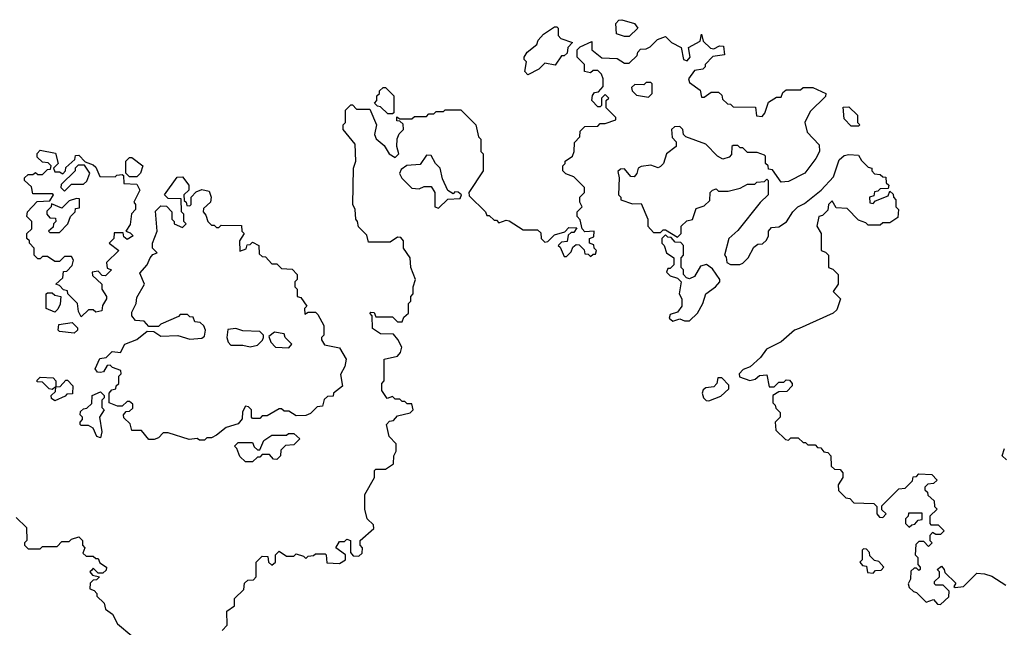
# Model space of a CAD drawing. Extents: x 1861455 to 2058065, y 200073 to 437907.
# Tile 221 of 256: x 1891110 to 1895189, y 335486 to 338000. Entities that reach past the tile are written whole.
import ezdxf

# ---------------------------------------------------------------- set-up
doc = ezdxf.new("R2010")
doc.units = 0

msp = doc.modelspace()

# ---------------------------------------------------------------- linework, layer by layer
at = {"layer": '0CON05XD'}
for points in [[(1893215, 337772.5), (1893202.5, 337785), (1893210, 337825), (1893200, 337835), (1893200, 337845), (1893212.5, 337865), (1893252.5, 337897.5), (1893257.5, 337915), (1893280.5, 337939.5), (1893325, 337970), (1893335, 337970), (1893340, 337965), (1893340, 337935), (1893351.7, 337921.7), (1893400, 337905), (1893380, 337885), (1893378.3, 337861.7), (1893365, 337850), (1893355, 337850), (1893328.3, 337811.7), (1893285, 337820), (1893260, 337795), (1893215, 337772.5)], [(1893635, 337930), (1893615, 337930), (1893581.7, 337941.7), (1893580, 337985), (1893591.7, 337998.3), (1893605, 338000), (1893657.5, 337985), (1893670, 337965), (1893635, 337930)], [(1891948.3, 335471.7), (1891970, 335495), (1891968.3, 335551.7), (1892000, 335575), (1892000, 335605), (1892038.3, 335641.7), (1892041.7, 335668.3), (1892055, 335680), (1892078.3, 335681.7), (1892090, 335695), (1892090, 335755), (1892115, 335780), (1892138.3, 335778.3), (1892140, 335755), (1892155, 335742.5), (1892170, 335755), (1892170, 335785), (1892185, 335800), (1892215, 335780), (1892245, 335780), (1892255, 335790), (1892285, 335780), (1892295, 335770), (1892305, 335780), (1892327, 335783), (1892335, 335790), (1892375, 335790), (1892380, 335785), (1892381.7, 335751.7), (1892435, 335750), (1892460, 335765), (1892460, 335785), (1892420, 335815), (1892435, 335840), (1892455, 335840), (1892465, 335850), (1892480, 335845), (1892480, 335795), (1892491.7, 335781.7), (1892515, 335780), (1892528.3, 335791.7), (1892530, 335815), (1892520, 335825), (1892520, 335845), (1892577.5, 335895), (1892575, 335910), (1892550, 335935), (1892540, 335975), (1892540, 336035), (1892580, 336105), (1892580, 336135), (1892585, 336140), (1892625, 336140), (1892658.3, 336161.7), (1892660, 336195), (1892670, 336215), (1892670, 336245), (1892640, 336275), (1892630, 336325), (1892641.7, 336338.3), (1892658.3, 336341.7), (1892675, 336360), (1892727, 336373), (1892740, 336385), (1892735, 336410), (1892715, 336410), (1892705, 336420), (1892695, 336420), (1892685, 336430), (1892665, 336430), (1892655, 336440), (1892631.7, 336431.7), (1892610, 336465), (1892610, 336495), (1892620, 336505), (1892620, 336595), (1892675, 336607.5), (1892687, 336623), (1892692.5, 336645), (1892677, 336677), (1892658.3, 336698.3), (1892605, 336700), (1892571.7, 336721.7), (1892570, 336775), (1892560, 336785), (1892565, 336790), (1892578.3, 336788.3), (1892585, 336770), (1892655, 336770), (1892675, 336750), (1892695, 336750), (1892701.7, 336768.3), (1892720, 336785), (1892720, 336825), (1892730, 336835), (1892730, 336855), (1892740, 336865), (1892740, 336895), (1892750, 336925), (1892730, 336975), (1892727.5, 337015), (1892700, 337055), (1892700, 337085), (1892688.3, 337098.3), (1892675, 337100), (1892645, 337080), (1892555, 337080), (1892548.3, 337108.3), (1892513, 337143), (1892510, 337165), (1892502.5, 337175), (1892500, 337215), (1892490, 337235), (1892492.5, 337385), (1892502.5, 337415), (1892500, 337485), (1892450, 337545), (1892450, 337565), (1892460, 337575), (1892460, 337625), (1892481.7, 337648.3), (1892488.3, 337648.3), (1892505, 337630), (1892560, 337630), (1892587.5, 337565), (1892580, 337525), (1892586.4, 337506.4), (1892619.3, 337479.3), (1892640, 337445), (1892665, 337430), (1892680, 337445), (1892672.5, 337475), (1892673.6, 337506.4), (1892681.7, 337528.3), (1892700, 337545), (1892698.3, 337568.3), (1892685, 337580), (1892671.7, 337581.7), (1892671.7, 337598.3), (1892685, 337590), (1892735, 337590), (1892745, 337600), (1892795, 337600), (1892805, 337610), (1892825, 337610), (1892835, 337620), (1892865, 337620), (1892872.5, 337627.5), (1892937, 337627), (1893000, 337565), (1893010, 337515), (1893020, 337505), (1893020, 337455), (1893030, 337445), (1893030, 337375), (1892970, 337285), (1892971.7, 337271.7), (1893040, 337205), (1893045, 337190), (1893055, 337190), (1893075, 337170), (1893085, 337170), (1893095, 337160), (1893125, 337170), (1893137, 337167), (1893195, 337130), (1893255, 337130), (1893268.3, 337118.3), (1893270, 337095), (1893285, 337080), (1893298.3, 337081.7), (1893325, 337110), (1893368.3, 337121.7), (1893385, 337140), (1893418.3, 337138.3), (1893405, 337120), (1893395, 337120), (1893381.7, 337108.3), (1893378.3, 337081.7), (1893355, 337080), (1893340, 337065), (1893348.3, 337058.3), (1893365, 337020), (1893375, 337020), (1893395, 337040), (1893401.7, 337058.3), (1893415, 337070), (1893428.3, 337068.3), (1893448.3, 337048.3), (1893451.7, 337031.7), (1893465, 337030), (1893475, 337020), (1893485, 337030), (1893495, 337030), (1893500, 337045), (1893490, 337055), (1893488.3, 337068.3), (1893470, 337075), (1893470, 337095), (1893488.3, 337101.7), (1893490, 337125), (1893451.7, 337121.7), (1893440, 337135), (1893431.7, 337171.7), (1893420, 337185), (1893420, 337205), (1893440, 337225), (1893430, 337245), (1893430, 337265), (1893450, 337285), (1893450, 337305), (1893405, 337350), (1893371.7, 337361.7), (1893360, 337375), (1893360, 337395), (1893370, 337405), (1893370, 337415), (1893400, 337435), (1893407.5, 337455), (1893408.3, 337491.7), (1893430, 337515), (1893431.7, 337538.3), (1893451.7, 337558.3), (1893505, 337560), (1893515, 337570), (1893535, 337570), (1893580, 337585), (1893580, 337595), (1893540, 337635), (1893540, 337665), (1893550, 337675), (1893535, 337690), (1893520, 337675), (1893520, 337645), (1893515, 337640), (1893505, 337640), (1893480, 337665), (1893483, 337687), (1893491.7, 337698.3), (1893508.3, 337701.7), (1893527, 337723), (1893527.5, 337755), (1893520, 337775), (1893505, 337790), (1893485, 337790), (1893475, 337780), (1893450, 337785), (1893450, 337815), (1893420, 337845), (1893420, 337875), (1893431.7, 337888.3), (1893480, 337910), (1893480, 337875), (1893521.7, 337841.7), (1893585, 337840), (1893615, 337820), (1893635, 337820), (1893668.3, 337851.7), (1893670, 337865), (1893681.7, 337878.3), (1893705, 337880), (1893721.7, 337888.3), (1893751.7, 337918.3), (1893785, 337930), (1893810, 337905), (1893850, 337885), (1893860, 337835), (1893875, 337830), (1893887.5, 337845), (1893880, 337885), (1893928.3, 337911.7), (1893935, 337940), (1893941.7, 337911.7), (1893971.7, 337881.7), (1893985, 337880), (1894008.3, 337891.7), (1894025, 337890), (1894030, 337855), (1893981.7, 337848.3), (1893950, 337815), (1893950, 337805), (1893940, 337795), (1893905, 337790), (1893880, 337755), (1893885, 337740), (1893928.3, 337708.3), (1893935, 337680), (1893945, 337680), (1893975, 337700), (1894005, 337700), (1894018.3, 337688.3), (1894021.7, 337671.7), (1894041.7, 337651.7), (1894055, 337650), (1894065, 337640), (1894158.3, 337638.3), (1894161.7, 337601.7), (1894185, 337600), (1894197, 337613), (1894211.7, 337658.3), (1894245, 337680), (1894265, 337680), (1894271.7, 337698.3), (1894285, 337710), (1894345, 337710), (1894355, 337720), (1894395, 337720), (1894450, 337695), (1894448.3, 337681.7), (1894385, 337620), (1894362.5, 337575), (1894372.5, 337535), (1894421.7, 337481.7), (1894422.5, 337455), (1894407.5, 337425), (1894362.5, 337365), (1894295, 337330), (1894265, 337327.5), (1894228.3, 337378.3), (1894211.7, 337381.7), (1894210, 337395), (1894200, 337405), (1894200, 337435), (1894195, 337440), (1894165, 337450), (1894125, 337450), (1894105, 337470), (1894095, 337470), (1894085, 337480), (1894065, 337480), (1894060, 337475), (1894058.3, 337441.7), (1894048.3, 337431.7), (1894023, 337423), (1894000, 337435), (1893952.5, 337485), (1893870, 337515), (1893860, 337525), (1893857.5, 337545), (1893845, 337557.5), (1893823, 337557), (1893810, 337545), (1893813, 337513), (1893830, 337495), (1893830, 337475), (1893790, 337445), (1893777.5, 337405), (1893765, 337392.5), (1893755, 337387.5), (1893725, 337397.5), (1893685, 337392.5), (1893672.5, 337385), (1893667, 337363), (1893655, 337350), (1893641.7, 337351.7), (1893615, 337382.5), (1893598.3, 337381.7), (1893588.3, 337371.7), (1893593.3, 337345), (1893590, 337275), (1893600, 337265), (1893600, 337255), (1893648.3, 337238.3), (1893685, 337240), (1893712.5, 337175), (1893712.5, 337145), (1893735, 337120), (1893765, 337120), (1893775, 337130), (1893785, 337130), (1893835, 337100), (1893850, 337115), (1893850, 337145), (1893873, 337167), (1893897, 337173), (1893911.7, 337218.3), (1893945, 337230), (1893968.3, 337251.7), (1893970, 337285), (1893980, 337295), (1893995, 337300), (1894005, 337290), (1894045, 337290), (1894095, 337302.5)], [(1893715, 337680), (1893730, 337695), (1893730, 337735), (1893725, 337740), (1893705, 337740), (1893695, 337730), (1893658.3, 337731.7), (1893645, 337720), (1893647.5, 337705), (1893665, 337687.5), (1893715, 337680)], [(1892655, 337610), (1892635, 337610), (1892605, 337640), (1892591.7, 337641.7), (1892580, 337655), (1892590, 337665), (1892590, 337685), (1892600, 337695), (1892600, 337705), (1892615, 337720), (1892625, 337720), (1892660, 337685), (1892660, 337615), (1892655, 337610)], [(1894585, 337560), (1894555, 337560), (1894525, 337590), (1894521.7, 337638.3), (1894545, 337640), (1894580, 337605), (1894580, 337575), (1894590, 337565), (1894585, 337560)], [(1891365, 336770), (1891353, 336793), (1891350, 336825), (1891310, 336865), (1891308.3, 336878.3), (1891291.7, 336881.7), (1891275, 336900), (1891260, 336905), (1891288.3, 336931.7), (1891291.7, 336958.3), (1891305, 336960), (1891327, 336983), (1891332.5, 337005), (1891325, 337020), (1891295, 337020), (1891275, 337000), (1891255, 337000), (1891225, 337020), (1891205, 337020), (1891195, 337010), (1891185, 337010), (1891170, 337025), (1891170, 337055), (1891150, 337075), (1891150, 337085), (1891140, 337095), (1891140, 337115), (1891160, 337135), (1891160, 337165), (1891140, 337185), (1891142.5, 337205), (1891181.7, 337248.3), (1891235, 337250), (1891250, 337275), (1891245, 337280), (1891165, 337280), (1891158.3, 337308.3), (1891130, 337335), (1891130, 337345), (1891145, 337360), (1891165, 337360), (1891175, 337367.5), (1891185, 337360), (1891205, 337360), (1891225, 337380), (1891238.3, 337381.7), (1891240, 337395), (1891228.3, 337408.3), (1891205, 337410), (1891181.7, 337431.7), (1891183, 337447), (1891195, 337460), (1891258.3, 337448.3), (1891270, 337405), (1891250, 337385), (1891255, 337370), (1891275, 337370), (1891288.3, 337361.7), (1891300, 337375), (1891301.7, 337388.3), (1891338.3, 337421.7), (1891341.7, 337438.3), (1891355, 337440), (1891381.7, 337411.7), (1891415, 337400), (1891425, 337390), (1891441.7, 337351.7), (1891505, 337350), (1891513, 337357), (1891535, 337360), (1891540, 337355), (1891541.7, 337321.7), (1891595, 337320), (1891607.5, 337295), (1891582.5, 337245), (1891590, 337235), (1891590, 337215), (1891573, 337197), (1891567, 337153), (1891550, 337125), (1891568.3, 337118.3), (1891580, 337105), (1891555, 337090), (1891541.7, 337101.7), (1891538.3, 337118.3), (1891501.7, 337118.3), (1891500, 337095), (1891480, 337075), (1891520, 337045), (1891470, 336995), (1891471.7, 336971.7), (1891490, 336965), (1891465, 336940), (1891451.7, 336941.7), (1891435, 336960), (1891410, 336955), (1891411.7, 336941.7), (1891450, 336905), (1891450, 336885), (1891470, 336855), (1891470, 336845), (1891453, 336817), (1891450, 336795), (1891425, 336790), (1891415, 336800), (1891395, 336800), (1891365, 336770)], [(1892845, 337220), (1892883, 337257), (1892935, 337260), (1892940, 337275), (1892926.4, 337286.4), (1892913, 337287), (1892905, 337280), (1892883.6, 337293.6), (1892861.2, 337341.2), (1892851.2, 337385), (1892832.5, 337405), (1892815, 337437.5), (1892795, 337440), (1892768.8, 337401.2), (1892714, 337396), (1892690.5, 337379.5), (1892683.6, 337363.6), (1892693.6, 337343.6), (1892735, 337302.5), (1892765, 337300), (1892785, 337310), (1892815, 337310), (1892830, 337285), (1892830, 337225), (1892845, 337220)], [(1894095, 337302.5), (1894125, 337320), (1894155, 337320), (1894163, 337327), (1894195, 337330), (1894205, 337340), (1894210, 337335), (1894210, 337275), (1894177, 337243), (1894085, 337127.5), (1894047.5, 337095), (1894030, 337025), (1894037, 337017), (1894040, 336995), (1894055, 336987.5), (1894093, 336987), (1894105, 336992.5), (1894127.5, 337015), (1894150.7, 337059.3), (1894168.3, 337071.7), (1894187, 337073), (1894203, 337087), (1894212.5, 337105), (1894212.5, 337125), (1894225, 337140), (1894255, 337142.5), (1894286.4, 337163.6), (1894312.5, 337205), (1894333.3, 337225), (1894360.7, 337239.3), (1894430, 337295), (1894480.7, 337349.3), (1894505, 337420), (1894525, 337437.5), (1894545, 337442.5), (1894585, 337440), (1894597, 337417), (1894625, 337390), (1894640, 337385), (1894640, 337375), (1894651.7, 337361.7), (1894675, 337360), (1894685, 337350), (1894698.3, 337348.3), (1894700, 337325), (1894710, 337315), (1894708.3, 337301.7), (1894675, 337300), (1894665, 337290), (1894651.7, 337288.3), (1894648.3, 337271.7), (1894630, 337265), (1894631.7, 337241.7), (1894645, 337240), (1894655, 337250), (1894708.3, 337271.7), (1894715, 337290), (1894728.3, 337278.3), (1894730, 337265), (1894740, 337255), (1894740, 337225), (1894750, 337215), (1894748.3, 337181.7), (1894715, 337160), (1894685, 337160), (1894675, 337150), (1894625, 337150), (1894615, 337160), (1894585, 337170), (1894538.3, 337218.3), (1894491.7, 337221.7), (1894475, 337250), (1894460, 337235), (1894458.3, 337211.7), (1894435, 337190), (1894420, 337185), (1894412.5, 337145), (1894430, 337115), (1894430, 337045), (1894448.3, 337038.3), (1894460, 337025), (1894460, 336975), (1894478.3, 336968.3), (1894500, 336945), (1894500, 336905), (1894480, 336875), (1894510, 336845), (1894495, 336800), (1894480, 336785), (1894338.3, 336721.7), (1894320, 336715), (1894265, 336667.5), (1894203.3, 336636.7), (1894178.3, 336601.7), (1894136.4, 336563.6), (1894107, 336553), (1894090, 336535), (1894091.7, 336521.7), (1894135, 336507.5), (1894157, 336513), (1894175, 336527.5), (1894205, 336530), (1894215, 336480), (1894235, 336480), (1894255, 336500), (1894275, 336500), (1894285, 336510), (1894298.3, 336508.3), (1894310, 336495), (1894310, 336485), (1894288.3, 336461.7), (1894255, 336460), (1894230, 336445), (1894230, 336415), (1894240, 336405), (1894241.7, 336391.7), (1894260, 336375), (1894260, 336355), (1894240, 336335), (1894241.7, 336301.7), (1894283, 336263), (1894295, 336260), (1894305, 336270), (1894335, 336270), (1894355, 336250), (1894365, 336250), (1894375, 336240), (1894405, 336240), (1894415, 336230), (1894428.3, 336228.3), (1894441.7, 336211.7), (1894458.3, 336208.3), (1894470, 336195), (1894471.7, 336151.7), (1894485, 336140), (1894508.3, 336138.3), (1894520, 336125), (1894520, 336105), (1894500, 336075), (1894501.7, 336051.7), (1894531.7, 336021.7), (1894548.3, 336018.3), (1894565, 336000), (1894648.3, 335998.3), (1894660, 335985), (1894660, 335955), (1894671.7, 335941.7), (1894685, 335940), (1894700, 335955), (1894681.7, 335971.7), (1894681.7, 335988.3), (1894751.7, 336058.3), (1894778.3, 336061.7), (1894808.3, 336091.7), (1894811.7, 336108.3), (1894825, 336110), (1894835, 336120), (1894888.3, 336118.3), (1894910, 336095), (1894895, 336080), (1894871.7, 336078.3), (1894860, 336065), (1894860, 336055), (1894870, 336045), (1894871.7, 336031.7), (1894898.3, 336008.3), (1894900, 335985), (1894910, 335975), (1894880, 335945), (1894880, 335915), (1894885, 335910), (1894915, 335910), (1894940, 335885), (1894925, 335870), (1894905, 335870), (1894891.7, 335878.3), (1894880, 335865), (1894880, 335845), (1894890, 335835), (1894875, 335820), (1894855, 335840), (1894835, 335840), (1894821.7, 335828.3), (1894820, 335785), (1894830, 335775), (1894830, 335745), (1894840, 335735), (1894840, 335725), (1894835, 335720), (1894825, 335730), (1894815, 335730), (1894801.7, 335718.3), (1894800, 335685), (1894790, 335665), (1894795, 335650), (1894813, 335633), (1894825, 335630), (1894865, 335590), (1894895, 335600), (1894911.7, 335581.7), (1894925, 335580), (1894958.3, 335611.7), (1894960, 335635), (1894935, 335660), (1894905, 335660), (1894900, 335665), (1894900, 335675), (1894920, 335695), (1894920, 335715), (1894910, 335725), (1894928.3, 335738.3), (1894940, 335725), (1894941.7, 335711.7), (1894988.3, 335668.3), (1894980, 335655), (1894985, 335650), (1895020, 335655), (1895075, 335710), (1895107, 335707), (1895137, 335697), (1895195, 335660)], [(1891295, 337290), (1891325, 337320), (1891375, 337320), (1891388.3, 337331.7), (1891400, 337365), (1891378.3, 337398.3), (1891351.7, 337398.3), (1891340, 337385), (1891340, 337375), (1891281.7, 337318.3), (1891280, 337305), (1891295, 337290)], [(1891595, 337350), (1891565, 337350), (1891550, 337365), (1891550, 337415), (1891565, 337430), (1891575, 337430), (1891620, 337395), (1891610, 337365), (1891595, 337350)], [(1891875, 336260), (1891855, 336260), (1891845, 336267.5), (1891812.5, 336262.5), (1891725, 336290), (1891705, 336290), (1891685, 336270), (1891667, 336263), (1891645, 336262.5), (1891615, 336300), (1891575, 336300), (1891567, 336327), (1891541.7, 336351.7), (1891540, 336365), (1891551.7, 336378.3), (1891565, 336380), (1891578.3, 336391.7), (1891578.3, 336408.3), (1891565, 336420), (1891555, 336420), (1891535, 336400), (1891515, 336400), (1891480, 336415), (1891480, 336455), (1891491.7, 336468.3), (1891508.3, 336471.7), (1891510, 336485), (1891520, 336495), (1891520, 336525), (1891530, 336535), (1891528.3, 336548.3), (1891495, 336560), (1891485, 336570), (1891471.7, 336568.3), (1891456.7, 336543.3), (1891445, 336540), (1891431.7, 336541.7), (1891422.5, 336555), (1891441.7, 336598.3), (1891468.3, 336601.7), (1891493, 336627), (1891527, 336623), (1891545, 336656.7), (1891595, 336676.7), (1891638.3, 336711.7), (1891665, 336710), (1891695, 336690), (1891765, 336692.5), (1891815, 336677.5), (1891865, 336682.5), (1891875, 336690), (1891880, 336715), (1891873, 336733), (1891857, 336747), (1891835, 336750), (1891828.3, 336768.3), (1891815, 336770), (1891805, 336780), (1891775, 336780), (1891768.3, 336771.7), (1891695, 336740), (1891685, 336730), (1891645, 336730), (1891625, 336752.5), (1891590, 336755), (1891573.9, 336773.9), (1891575, 336790), (1891592.5, 336825), (1891595, 336850), (1891627.5, 336905), (1891608.3, 336951.7), (1891637.5, 336985), (1891650, 337015), (1891661.7, 337028.3), (1891680, 337035), (1891660, 337055), (1891660, 337075), (1891680, 337125), (1891673, 337207), (1891695, 337230), (1891718.3, 337228.3), (1891740, 337205), (1891740, 337175), (1891750, 337165), (1891750, 337155), (1891785, 337140), (1891800, 337155), (1891790, 337165), (1891790, 337195), (1891780, 337205), (1891778.3, 337258.3), (1891725, 337260), (1891710, 337275), (1891761.7, 337348.3), (1891785, 337350), (1891810, 337315), (1891810, 337295), (1891790, 337275), (1891791.7, 337251.7), (1891800, 337245), (1891801.7, 337231.7), (1891815, 337230), (1891820, 337235), (1891820, 337265), (1891841.7, 337288.3), (1891865, 337297.5), (1891895, 337290), (1891902.5, 337265), (1891900, 337245), (1891871.7, 337218.3), (1891870, 337205), (1891881.7, 337191.7), (1891890, 337165), (1891905, 337150), (1891915, 337150), (1891925, 337140), (1891935, 337140), (1891945, 337150), (1892028.3, 337148.3), (1892030, 337125), (1892040, 337115), (1892020, 337085), (1892021.7, 337041.7), (1892048.3, 337051.7), (1892051.7, 337068.3), (1892065, 337070), (1892075, 337080), (1892100, 337065), (1892101.7, 337031.7), (1892115, 337020), (1892128.3, 337018.3), (1892155, 336990), (1892175, 336990), (1892195, 336970), (1892238.3, 336968.3), (1892260, 336945), (1892260, 336925), (1892250, 336915), (1892250, 336895), (1892260, 336885), (1892260, 336855), (1892275, 336850), (1892300, 336815), (1892290, 336805), (1892291.7, 336781.7), (1892305, 336790), (1892335, 336790), (1892345, 336780), (1892370, 336735), (1892370, 336695), (1892360, 336685), (1892360, 336675), (1892372.5, 336655), (1892435, 336642.5), (1892462.5, 336595), (1892457.5, 336565), (1892438.3, 336531.7), (1892447, 336483), (1892410, 336455), (1892408.3, 336441.7), (1892385, 336440), (1892371.7, 336428.3), (1892365, 336400), (1892341.7, 336398.3), (1892315, 336370), (1892295, 336362.5), (1892255, 336360), (1892225, 336380), (1892205, 336380), (1892195, 336390), (1892185, 336390), (1892135, 336360), (1892115, 336360), (1892105, 336350), (1892075, 336350), (1892070, 336355), (1892070, 336385), (1892058.3, 336398.3), (1892045, 336400), (1892033, 336377), (1892031.7, 336348.3), (1892015, 336327.5), (1891965, 336312.5), (1891925, 336280), (1891905, 336270), (1891885, 336270), (1891875, 336260)], [(1891275, 337120), (1891310, 337155), (1891320, 337185), (1891340, 337205), (1891341.7, 337218.3), (1891358.3, 337221.7), (1891358.3, 337258.3), (1891345, 337260), (1891315, 337250), (1891285, 337220), (1891241.7, 337238.3), (1891240, 337225), (1891223, 337207), (1891222.5, 337195), (1891235, 337180), (1891258.3, 337178.3), (1891260, 337165), (1891250, 337155), (1891248.3, 337141.7), (1891230, 337125), (1891235, 337120), (1891275, 337120)], [(1893815, 336752.5), (1893845, 336762.5), (1893863.6, 336753.6), (1893885, 336753.3), (1893917.5, 336785), (1893940, 336825), (1893952.5, 336865), (1893992.5, 336895), (1894010, 336915), (1894010, 336925), (1893979.3, 336969.3), (1893955, 336987.5), (1893930, 336980), (1893905, 336937.5), (1893885, 336927.5), (1893871.7, 336931.7), (1893860, 336945), (1893860, 336965), (1893850, 336975), (1893850, 337015), (1893860, 337025), (1893860, 337065), (1893848.3, 337078.3), (1893825, 337080), (1893808.3, 337098.3), (1893795, 337100), (1893785, 337110), (1893770, 337095), (1893770, 337075), (1893780, 337065), (1893790, 337035), (1893820, 337015), (1893820, 336985), (1893805, 336970), (1893795, 336970), (1893790, 336955), (1893805, 336940), (1893835, 336930), (1893850, 336915), (1893842.5, 336865), (1893852.5, 336845), (1893852.5, 336815), (1893835, 336790), (1893805, 336780), (1893800, 336765), (1893815, 336752.5)], [(1891255, 336790), (1891220, 336805), (1891220, 336865), (1891225, 336870), (1891245, 336870), (1891255, 336860), (1891280, 336855), (1891277, 336823), (1891268.3, 336801.7), (1891255, 336790)], [(1891335, 336702.5), (1891275, 336710), (1891270, 336715), (1891271.7, 336738.3), (1891327, 336747), (1891350, 336725), (1891350, 336715), (1891335, 336702.5)], [(1892065, 336646.7), (1892095, 336653.3), (1892116.4, 336673.6), (1892120, 336685), (1892120, 336695), (1892105, 336710), (1892035, 336712.5), (1892005, 336722.5), (1891971.7, 336718.3), (1891967.5, 336685), (1891973.3, 336665), (1891985, 336653.3), (1892035, 336653.3), (1892065, 336646.7)], [(1892225, 336642.5), (1892237, 336657), (1892210, 336685), (1892205, 336700), (1892165, 336707.5), (1892141.7, 336688.3), (1892150, 336665), (1892170, 336645), (1892225, 336642.5)], [(1891245, 336470), (1891231.7, 336471.7), (1891205, 336500), (1891181.7, 336501.7), (1891181.7, 336508.3), (1891195, 336520), (1891248.3, 336518.3), (1891260, 336505), (1891260, 336480), (1891245, 336470)], [(1891255, 336422.5), (1891241.7, 336431.7), (1891240, 336445), (1891258.3, 336461.7), (1891260, 336480), (1891278.3, 336481.7), (1891301.7, 336508.3), (1891308.3, 336508.3), (1891330, 336485), (1891328.3, 336451.7), (1891305, 336450), (1891298.3, 336441.7), (1891255, 336422.5)], [(1893965, 336423.3), (1894015, 336442.5), (1894047, 336473), (1894047, 336487), (1894018.3, 336518.3), (1894001.7, 336518.3), (1893997.5, 336495), (1893985, 336480), (1893953, 336477), (1893941.7, 336468.3), (1893937.5, 336455), (1893942.5, 336435), (1893953.8, 336423.8), (1893965, 336423.3)], [(1891445, 336270), (1891430, 336275), (1891415, 336310), (1891395, 336320), (1891365, 336320), (1891360, 336325), (1891360, 336335), (1891370, 336345), (1891370, 336355), (1891360, 336365), (1891361.7, 336378.3), (1891375, 336390), (1891388.3, 336391.7), (1891408.3, 336411.7), (1891410, 336445), (1891445, 336460), (1891460, 336445), (1891460, 336435), (1891450, 336425), (1891450, 336395), (1891460, 336385), (1891440, 336355), (1891450, 336295), (1891445, 336270)], [(1892075, 336170), (1892045, 336170), (1892021.7, 336191.7), (1892010, 336225), (1892000, 336235), (1892015, 336250), (1892075, 336250), (1892081.7, 336231.7), (1892095, 336220), (1892105, 336220), (1892121.7, 336258.3), (1892155, 336280), (1892215, 336280), (1892223, 336287), (1892245, 336287.5), (1892270, 336265), (1892245, 336240), (1892211.7, 336238.3), (1892191.7, 336218.3), (1892190, 336195), (1892175, 336180), (1892161.7, 336181.7), (1892145, 336200), (1892115, 336200), (1892105, 336190), (1892095, 336190), (1892075, 336170)], [(1895198.3, 336178.3), (1895180, 336195), (1895190, 336225)], [(1891095, 335940), (1891138.3, 335898.3), (1891140, 335845), (1891130, 335835), (1891130, 335825), (1891145, 335810), (1891195, 335810), (1891205, 335820), (1891265, 335820), (1891285, 335840), (1891315, 335840), (1891325, 335850), (1891355, 335860), (1891370, 335845), (1891370, 335825), (1891380, 335815), (1891371.7, 335791.7), (1891385, 335780), (1891415, 335780), (1891425, 335770), (1891435, 335770), (1891441.7, 335751.7), (1891470, 335735), (1891468.3, 335721.7), (1891455, 335710), (1891435, 335710), (1891415, 335730), (1891408.3, 335721.7)], [(1894795, 335900), (1894805, 335910), (1894818.3, 335911.7), (1894831.7, 335928.3), (1894848.3, 335931.7), (1894848.3, 335958.3), (1894791.7, 335958.3), (1894790, 335945), (1894780, 335935), (1894780, 335915), (1894795, 335900)], [(1894645, 335710), (1894655, 335720), (1894678.3, 335721.7), (1894690, 335735), (1894668.3, 335758.3), (1894651.7, 335761.7), (1894631.7, 335781.7), (1894630, 335795), (1894618.3, 335808.3), (1894605, 335810), (1894600, 335805), (1894600, 335765), (1894590, 335755), (1894601.7, 335741.7), (1894618.3, 335738.3), (1894621.7, 335711.7), (1894645, 335710)], [(1891408.3, 335721.7), (1891400, 335715), (1891411.7, 335701.7), (1891440, 335695), (1891428.3, 335681.7), (1891415, 335680), (1891401.7, 335668.3), (1891400, 335645), (1891418.3, 335638.3), (1891430, 335625), (1891430, 335615), (1891460, 335585), (1891465, 335560), (1891495, 335540), (1891515, 335500), (1891575, 335450)]]:
    msp.add_lwpolyline(points, dxfattribs=at)

doc.saveas('drawing.dxf')
